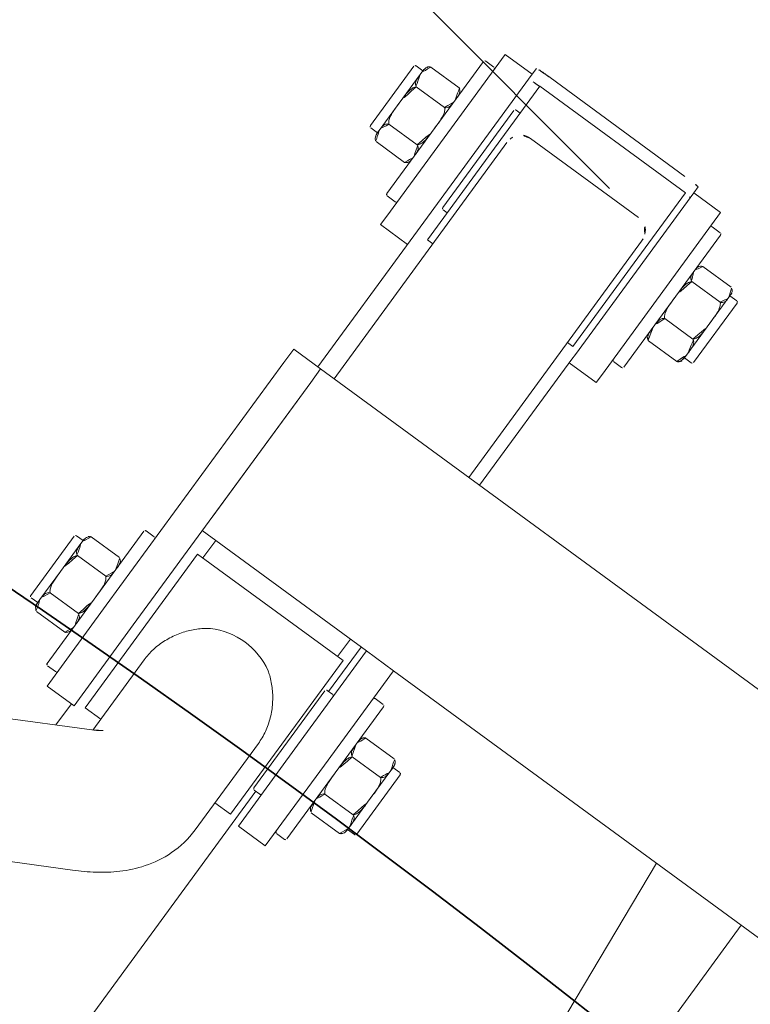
# Model space of a CAD drawing. Extents: x 5477758 to 5478333, y 5918235 to 5918502.
# Tile 35 of 130: x 5477899.868 to 5477900.087, y 5918354.78 to 5918355.076. Entities that reach past the tile are written whole.
import ezdxf

# ---------------------------------------------------------------- set-up
doc = ezdxf.new("R2010")
doc.units = 0
doc.header["$LTSCALE"] = 0.25
doc.linetypes.add('ACAD_ISO03W100', pattern=[30, 12, -18])
doc.linetypes.add('tabelka$0$mapa PZT$0$xref$0$1753 Tchnologia.dwg$0${ Half Dash }', pattern=[0])
doc.layers.get('0').update_dxf_attribs({"linetype": 'CONTINUOUS', "lineweight": 13})
for name, color, linetype, lineweight in [('0_PROJEKTOWANE ZABAWKI', 7, 'CONTINUOUS', 0), ('ZZ_korona', 94, 'CONTINUOUS', 35), ('ZZ_nawadnianie', 150, 'CONTINUOUS', 9), ('ZZ_SOD', 210, 'tabelka$0$mapa PZT$0$xref$0$1753 Tchnologia.dwg$0${ Half Dash }', 35)]:
    doc.layers.add(name, color=color, linetype=linetype, lineweight=lineweight)
pattern_1 = [(134.932998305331, (5477837.844457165, 5918344.994708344), (-0.4495375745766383, -0.4484874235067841), []), (134.932998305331, (5477837.844982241, 5918345.443721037), (-0.4495375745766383, -0.4484874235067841), [0.3174999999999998, -0.1587499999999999])]

# ---------------------------------------------------------------- blocks, each defined once
blk = doc.blocks.new('zw$2AC3')
at = {"lineweight": 0}
for p, q in [((-162.7796500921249, -104.131016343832), (-162.7796502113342, -72.33101633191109)), ((-150.7070515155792, -91.23101624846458), (-162.7796502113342, -91.23101630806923)), ((-168.7796502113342, -111.2310163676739), (-168.7796499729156, -92.80421486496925)), ((-152.0659704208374, -93.35939744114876), (-162.7796502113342, -94.3715503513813)), ((-160.4296503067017, -102.4310164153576), (-160.4296501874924, -102.1810163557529)), ((-160.3796501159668, -102.1310164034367), (-158.1796499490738, -102.1310164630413)), ((-158.1296499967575, -102.4310164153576), (-158.1296499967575, -102.1810164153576)), ((-177.7852909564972, -102.6310162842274), (-177.7852909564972, -102.3810164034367)), ((-177.7352910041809, -102.3310163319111), (-175.5352907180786, -102.3310164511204)), ((-175.4852910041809, -102.6310161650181), (-175.4852907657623, -102.3810164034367)), ((-160.6652908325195, -102.55660161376), (-160.6652908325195, -103.6054311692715)), ((-160.3188807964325, -102.4310163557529), (-160.4796502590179, -102.4310164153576)), ((-159.2796502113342, -102.4310164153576), (-160.3188807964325, -102.4310163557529)), ((-159.9724704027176, -102.5566016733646), (-159.9724705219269, -103.6054311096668)), ((-158.2404195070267, -102.4310164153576), (-159.2796502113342, -102.4310164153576)), ((-158.5868299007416, -102.5566015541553), (-158.586829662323, -103.6054310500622)), ((-158.0796500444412, -102.4310163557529), (-158.2404195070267, -102.4310164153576)), ((-157.8940094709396, -102.55660161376), (-157.8940095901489, -103.6054311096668)), ((-178.011917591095, -102.7566016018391), (-178.0119174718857, -103.8054310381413)), ((-177.7360881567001, -102.631016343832), (-177.8352909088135, -102.6310164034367)), ((-176.7719457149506, -102.631016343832), (-177.7360881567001, -102.631016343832)), ((-177.4602591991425, -102.7566016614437), (-177.4602588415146, -103.8054310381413)), ((-175.6711487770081, -102.6310162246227), (-176.7719457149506, -102.631016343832)), ((-176.0836324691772, -102.7566016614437), (-176.0836324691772, -103.8054309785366)), ((-175.435290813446, -102.631016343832), (-175.6711487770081, -102.6310162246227)), ((-175.2586644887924, -102.7566016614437), (-175.2586643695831, -103.8054310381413)), ((-161.7296502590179, -103.7310164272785), (-156.8296501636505, -103.7310164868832)), ((-179.1352910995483, -104.2810163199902), (-179.1352910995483, -103.9810164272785)), ((-179.0852911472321, -103.9310164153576), (-174.185290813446, -103.9310163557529)), ((-174.1352910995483, -104.2810162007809), (-174.1352910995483, -103.9810164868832)), ((-161.7796499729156, -103.7810163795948), (-161.7796502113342, -104.0810162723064)), ((-156.7796500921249, -103.7810163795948), (-156.7796502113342, -104.0810163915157)), ((-179.6352907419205, -104.3310163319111), (-173.638279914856, -104.3310162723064)), ((-179.6352907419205, -104.3310163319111), (-179.6352907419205, -105.3310163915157)), ((-173.3258895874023, -104.3310163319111), (-173.638279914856, -104.3310162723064)), ((-173.3258895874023, -104.3310163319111), (-173.3253911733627, -104.3310163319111)), ((-173.3253911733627, -105.3310163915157), (-173.3253911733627, -104.3310163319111)), ((-159.2796502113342, -104.131016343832), (-162.7796500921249, -104.131016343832)), ((-162.7796500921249, -104.131016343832), (-162.7796500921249, -105.1310164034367)), ((-159.2796502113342, -104.131016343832), (-156.2796499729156, -104.131016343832)), ((-156.2796502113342, -105.1310164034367), (-156.2796499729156, -104.131016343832)), ((-162.7796502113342, -111.2310161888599), (-162.7796500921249, -105.1310164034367)), ((-162.7796500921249, -105.1310164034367), (-159.2796502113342, -105.131016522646)), ((-161.1296499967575, -105.381016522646), (-161.1296501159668, -105.1810163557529)), ((-156.2796502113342, -105.1310164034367), (-159.2796502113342, -105.131016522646)), ((-157.4296504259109, -105.3810164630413), (-157.4296499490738, -105.1810164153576)), ((-179.6352907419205, -105.3310163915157), (-179.8533947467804, -105.3310163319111)), ((-173.638279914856, -105.3310163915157), (-179.6352907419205, -105.3310163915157)), ((-173.638279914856, -105.3310163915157), (-173.4597710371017, -105.3310163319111)), ((-168.7796500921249, -105.3310163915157), (-173.4597710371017, -105.3310163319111)), ((-161.1296501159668, -105.3310163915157), (-162.7796500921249, -105.3310163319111)), ((-157.4796502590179, -105.4310162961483), (-161.0796501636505, -105.4310163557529)), ((-146.0667332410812, -105.3310161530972), (-157.4296499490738, -105.3310163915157)), ((-179.4852910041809, -105.5310163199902), (-173.7852911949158, -105.5310164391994)), ((-179.4852908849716, -110.9310164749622), (-179.4852910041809, -105.5310163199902)), ((-168.7796502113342, -105.7310163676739), (-177.5430009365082, -105.7310163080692)), ((-173.7852908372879, -105.7310163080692), (-173.7852911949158, -105.5310164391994)), ((-162.1296502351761, -105.7310163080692), (-162.7796502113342, -105.7310163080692)), ((-162.1296501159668, -105.5310165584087), (-156.4296500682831, -105.5310164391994)), ((-162.1296499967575, -110.9310164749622), (-162.1296501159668, -105.5310165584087)), ((-156.4296499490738, -106.1110165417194), (-156.4296500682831, -105.5310164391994)), ((-179.8757083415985, -105.8310163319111), (-179.8757083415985, -110.8310163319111)), ((-178.0599567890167, -106.2310163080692), (-178.0599570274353, -110.2310163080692)), ((-155.4265806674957, -106.1110163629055), (-158.6318762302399, -106.1110164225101)), ((-149.1857289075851, -114.0862796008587), (-152.2824456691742, -108.3590883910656)), ((-156.0256578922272, -110.3510163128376), (-158.6318762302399, -110.3510163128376)), ((-156.4296499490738, -110.9310164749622), (-156.4296499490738, -110.3510164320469)), ((-152.9154289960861, -116.1029443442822), (-156.0121456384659, -110.375753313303)), ((-168.7796502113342, -110.7310162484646), (-177.5430005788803, -110.7310164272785)), ((-173.7852909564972, -110.9310162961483), (-173.7852909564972, -110.7310163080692)), ((-162.1296501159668, -110.7310163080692), (-162.7796502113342, -110.7310162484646)), ((-173.7852909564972, -110.9310162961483), (-179.4852908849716, -110.9310164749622)), ((-178.4852908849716, -111.0810164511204), (-178.4852911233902, -110.9310163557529)), ((-174.7852910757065, -111.0810163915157), (-174.7852908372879, -110.9310164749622)), ((-156.4296499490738, -110.9310164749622), (-162.1296499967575, -110.9310164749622)), ((-179.6352907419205, -111.3310164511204), (-179.853394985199, -111.3310163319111)), ((-179.6352907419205, -111.3310164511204), (-173.638279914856, -111.3310162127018)), ((-179.6352907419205, -112.3310163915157), (-179.6352907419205, -111.3310164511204)), ((-174.8352907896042, -111.131016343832), (-178.4352910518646, -111.131016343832)), ((-173.459771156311, -111.3310162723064), (-173.638279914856, -111.3310162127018)), ((-173.459771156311, -111.3310162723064), (-168.7796500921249, -111.3310164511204)), ((-173.3253914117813, -111.331016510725), (-173.3253911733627, -112.3310163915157)), ((-168.7796502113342, -111.2310163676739), (-168.7796502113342, -112.2310163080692)), ((-168.7796502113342, -111.2310163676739), (-168.2796502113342, -111.2310164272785)), ((-168.2796502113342, -111.2310164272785), (-168.7796502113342, -111.2310163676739)), ((-159.2796502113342, -111.2310163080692), (-168.2796502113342, -111.2310164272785)), ((-168.2796502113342, -111.2310164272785), (-163.2796502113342, -111.2310164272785)), ((-159.2796502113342, -111.2310163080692), (-156.2796500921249, -111.2310163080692)), ((-156.2796502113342, -112.2310162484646), (-156.2796500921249, -111.2310163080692)), ((-156.2796502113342, -111.3310163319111), (-155.495630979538, -111.3310163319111)), ((-168.2796500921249, -112.2310163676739), (-168.7796502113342, -112.2310163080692)), ((-168.2796500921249, -112.2310163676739), (-159.2796502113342, -112.2310164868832)), ((-161.7796500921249, -112.5810163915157), (-161.7796502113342, -112.2810163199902)), ((-156.2796502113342, -112.2310162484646), (-159.2796502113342, -112.2310164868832)), ((-156.7796499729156, -112.5810163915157), (-156.7796502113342, -112.2810162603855)), ((-173.638279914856, -112.3310163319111), (-179.6352907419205, -112.3310163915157)), ((-179.1352909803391, -112.6810164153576), (-179.1352910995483, -112.381016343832)), ((-174.1352909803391, -112.6810164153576), (-174.1352910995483, -112.381016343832)), ((-173.638279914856, -112.3310163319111), (-173.3258895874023, -112.3310163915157)), ((-173.3253911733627, -112.3310163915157), (-173.3258895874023, -112.3310163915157)), ((-174.1852910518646, -112.7310164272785), (-179.0852911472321, -112.7310163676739)), ((-178.0199989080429, -113.9054311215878), (-178.0199990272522, -112.8566016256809)), ((-177.2836256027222, -113.9054310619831), (-177.2836256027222, -112.8566016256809)), ((-175.8989174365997, -113.9054310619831), (-175.8989174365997, -112.8566016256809)), ((-175.2505829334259, -113.9054310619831), (-175.2505830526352, -112.8566016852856)), ((-156.8296504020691, -112.631016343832), (-161.7296502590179, -112.6310161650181)), ((-160.6652908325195, -113.8054312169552), (-160.6652908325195, -112.7566016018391)), ((-159.9724704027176, -113.8054312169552), (-159.9724702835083, -112.7566017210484)), ((-158.5868299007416, -113.8054312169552), (-158.5868299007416, -112.7566016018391)), ((-157.8940094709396, -113.8054312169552), (-157.8940095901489, -112.7566016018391)), ((-177.8352907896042, -114.0310163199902), (-177.6518123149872, -114.0310163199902)), ((-177.7852911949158, -114.0310162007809), (-177.7852910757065, -114.2810164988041)), ((-177.6518123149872, -114.0310163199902), (-176.5912712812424, -114.0310162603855)), ((-176.5912712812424, -114.0310162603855), (-175.5747500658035, -114.0310163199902)), ((-175.5747500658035, -114.0310163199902), (-175.4352910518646, -114.0310162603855)), ((-175.4852910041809, -114.0310162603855), (-175.4852911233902, -114.2810164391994)), ((-160.4796500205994, -113.9310162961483), (-160.3188805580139, -113.9310162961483)), ((-160.4296503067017, -113.9310163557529), (-160.4296503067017, -114.1810164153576)), ((-160.3188805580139, -113.9310162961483), (-159.2796502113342, -113.9310164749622)), ((-159.2796502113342, -113.9310164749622), (-158.240419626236, -113.9310162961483)), ((-158.240419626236, -113.9310162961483), (-158.0796501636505, -113.9310162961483)), ((-158.1296501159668, -113.9310163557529), (-158.1296501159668, -114.1810163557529)), ((-175.5352909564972, -114.3310163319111), (-177.7352908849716, -114.3310163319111)), ((-158.1796499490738, -114.2310163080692), (-160.3796502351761, -114.2310164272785))]:
    blk.add_line(p, q, dxfattribs=at)
at = {"linetype": 'ACAD_ISO03W100', "lineweight": 0, "ltscale": 0.1}
blk.add_lwpolyline([(-43.25233459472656, -268.3472688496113, 0.4162854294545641), (107.8079483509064, -118.3510163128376), (107.8079483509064, -58.11101630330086, 0.4142135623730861), (-42.19205152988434, 91.8889836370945), (-179.8757082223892, 91.88898369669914, 0.414213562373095), (-329.8757085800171, -58.1110163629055), (-329.8757085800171, -118.3510163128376, 0.414229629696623), (-179.867479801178, -268.351016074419, -1.371421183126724e-05)], format="xyb", close=True, dxfattribs=at)
at = {"lineweight": 0}
for centre, radius, start, end in [((-160.3796503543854, -102.1810164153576), 0.04999999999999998, 90.00000027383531, 180.0000002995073), ((-158.1796500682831, -102.1810164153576), 0.04999999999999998, 2.995073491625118e-07, 90.00000027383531), ((-177.7352910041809, -102.381016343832), 0.05000000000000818, 90.00000027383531, 180.0000002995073), ((-175.5352909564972, -102.3810164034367), 0.05000000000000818, 2.995073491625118e-07, 90.00000027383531), ((-160.4796501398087, -102.6310162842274), 0.1999999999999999, 90.00000027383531, 158.1564426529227), ((-158.0796500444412, -102.6310162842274), 0.1999999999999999, 21.84356142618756, 90.00000027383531), ((-177.8352907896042, -102.8310164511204), 0.200000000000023, 90.00000027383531, 122.7322569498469), ((-175.4352910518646, -102.8310163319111), 0.2000000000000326, 57.26774427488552, 90.00000027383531), ((-161.7296502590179, -103.7810164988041), 0.04999999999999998, 90.00000027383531, 180.0000002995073), ((-160.4796502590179, -103.5310163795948), 0.1999999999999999, 201.8435614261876, 270.0000002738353), ((-158.0796501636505, -103.5310163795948), 0.1999999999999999, 270.0000002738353, 338.1564426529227), ((-156.8296502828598, -103.7810163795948), 0.04999999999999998, 2.995073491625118e-07, 90.00000027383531), ((-179.0852910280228, -103.9810164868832), 0.05000000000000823, 90.00000027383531, 180.0000002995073), ((-177.8352909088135, -103.7310164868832), 0.2000000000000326, 237.2677442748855, 270.0000002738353), ((-175.4352910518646, -103.7310164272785), 0.200000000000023, 270.0000002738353, 302.7322569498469), ((-174.1852909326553, -103.9810164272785), 0.05000000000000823, 2.995073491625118e-07, 90.00000027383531), ((-179.0852911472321, -104.2810162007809), 0.05000000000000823, 180.0000002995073, 270.0000002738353), ((-174.1852910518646, -104.2810163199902), 0.05000000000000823, 270.0000002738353, 2.995073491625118e-07), ((-161.7296502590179, -104.0810162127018), 0.04999999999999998, 180.0000002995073, 270.0000002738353), ((-156.8296504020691, -104.0810162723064), 0.04999999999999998, 270.0000002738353, 2.995073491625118e-07), ((-161.0796499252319, -105.1810162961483), 0.04999999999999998, 90.00000027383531, 180.0000002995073), ((-157.4796502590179, -105.1810164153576), 0.04999999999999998, 2.995073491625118e-07, 90.00000027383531), ((-161.0796501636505, -105.3810164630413), 0.04999999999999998, 180.0000002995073, 270.0000002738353), ((-157.4796502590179, -105.381016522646), 0.04999999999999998, 270.0000002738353, 2.995073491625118e-07), ((-178.4352909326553, -111.0810163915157), 0.0500000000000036, 180.0000002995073, 270.0000002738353), ((-174.8352911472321, -111.0810163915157), 0.0500000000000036, 270.0000002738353, 2.995073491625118e-07), ((-161.7296502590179, -112.2810162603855), 0.04999999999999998, 90.00000027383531, 180.0000002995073), ((-156.8296501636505, -112.2810163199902), 0.04999999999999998, 2.995073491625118e-07, 90.00000027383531), ((-179.0852910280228, -112.381016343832), 0.05000000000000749, 90.00000027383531, 180.0000002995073), ((-174.1852910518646, -112.3810164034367), 0.05000000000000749, 2.995073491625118e-07, 90.00000027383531), ((-161.7296502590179, -112.5810162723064), 0.04999999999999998, 180.0000002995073, 270.0000002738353), ((-156.8296501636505, -112.5810163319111), 0.04999999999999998, 270.0000002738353, 2.995073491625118e-07), ((-179.0852911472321, -112.6810164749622), 0.05000000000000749, 180.0000002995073, 270.0000002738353), ((-177.8352907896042, -112.9310164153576), 0.2000000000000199, 90.00000027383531, 142.0911334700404), ((-175.4352910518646, -112.9310162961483), 0.2000000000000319, 37.90886809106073, 90.00000027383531), ((-174.1852909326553, -112.6810163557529), 0.05000000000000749, 270.0000002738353, 2.995073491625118e-07), ((-160.4796502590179, -112.8310163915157), 0.1999999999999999, 90.00000027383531, 158.1564426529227), ((-158.0796501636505, -112.8310163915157), 0.1999999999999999, 21.84356142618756, 90.00000027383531), ((-177.8352909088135, -113.8310164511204), 0.2000000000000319, 217.9088680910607, 270.0000002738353), ((-175.4352910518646, -113.8310162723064), 0.2000000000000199, 270.0000002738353, 322.0911334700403), ((-160.4796502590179, -113.7310161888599), 0.1999999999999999, 201.8435614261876, 270.0000002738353), ((-158.0796501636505, -113.7310164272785), 0.1999999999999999, 270.0000002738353, 338.1564426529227), ((-177.7352910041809, -114.2810164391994), 0.05000000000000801, 180.0000002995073, 270.0000002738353), ((-175.5352913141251, -114.2810164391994), 0.05000000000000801, 270.0000002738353, 2.995073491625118e-07), ((-160.3796501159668, -114.1810163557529), 0.04999999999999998, 180.0000002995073, 270.0000002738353), ((-158.1796499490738, -114.1810164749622), 0.04999999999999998, 270.0000002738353, 2.995073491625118e-07)]:
    blk.add_arc(centre, radius, start, end, dxfattribs=at)
for centre, major_axis, ratio, start_param, end_param in [((-179.8533946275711, -105.8310163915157), (2.775557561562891e-17, 0.4999999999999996), 0.044627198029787, 2.984789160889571e-10, 1.570796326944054), ((-179.4537932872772, -105.8310163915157), (0, 0.4999999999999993), 0.04462719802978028, 2.978214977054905e-10, 0.9272952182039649), ((-179.4537932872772, -105.8310163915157), (-6.661338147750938e-15, 0.5000000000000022), 0.04462719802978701, 0, 0.9272952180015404), ((-177.5725898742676, -106.2310163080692), (6.979972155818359e-13, -0.5000000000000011), 0.9747336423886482, 3.553109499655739, 4.712388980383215), ((-158.7771362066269, -108.2310163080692), (2.963629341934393e-12, -2.119999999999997), 0.9747336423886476, 4.183181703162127, 5.241596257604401), ((-177.5725897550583, -110.2310165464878), (3.885780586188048e-16, -0.4999999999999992), 0.9747336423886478, 4.712388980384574, 5.87166846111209), ((-179.8533946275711, -110.8310163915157), (-2.775557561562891e-17, -0.4999999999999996), 0.04462719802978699, 4.712388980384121, 6.283185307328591), ((-179.4537934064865, -110.8310163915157), (6.63358257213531e-15, -0.4999999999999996), 0.04462719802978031, 4.913746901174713, 6.283185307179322), ((-179.4537934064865, -110.8310163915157), (-5.551115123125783e-17, -0.4999999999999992), 0.04462719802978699, 4.913746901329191, 6.283185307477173)]:
    blk.add_ellipse(centre, major_axis=major_axis, ratio=ratio, start_param=start_param, end_param=end_param, dxfattribs=at)
for points, knots in [([(-160.3188807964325, -102.4310163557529), (-160.3624902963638, -102.4310164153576), (-160.41037940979, -102.4301117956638), (-160.5052435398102, -102.4369932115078), (-160.5522141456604, -102.4450062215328), (-160.6121391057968, -102.4824551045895), (-160.6331993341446, -102.5009832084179), (-160.6542701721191, -102.5331124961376), (-160.6603426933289, -102.5442580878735), (-160.6652908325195, -102.55660161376)], [0, 0, 0, 0, 0.261656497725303, 0.261656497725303, 0.523312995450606, 0.523312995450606, 0.6383502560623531, 0.6383502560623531, 0.6822910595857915, 0.6822910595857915, 0.6822910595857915, 0.6822910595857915]), ([(-159.9724704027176, -102.5566016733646), (-159.9774183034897, -102.5442580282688), (-159.9834914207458, -102.533112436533), (-160.0045623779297, -102.5009831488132), (-160.0256221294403, -102.4824549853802), (-160.0855470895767, -102.4450062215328), (-160.1325178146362, -102.4369933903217), (-160.2273818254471, -102.4301117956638), (-160.2752714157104, -102.4310164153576), (-160.3188807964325, -102.4310163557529)], [-0.6822910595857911, -0.6822910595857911, -0.6822910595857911, -0.6822910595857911, -0.6383502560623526, -0.6383502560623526, -0.5233129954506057, -0.5233129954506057, -0.2616564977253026, -0.2616564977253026, 0, 0, 0, 0]), ([(-159.2796502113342, -102.4310164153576), (-159.3668692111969, -102.4310164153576), (-159.4626477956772, -102.4301119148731), (-159.6523758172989, -102.4369932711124), (-159.7463171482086, -102.4450062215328), (-159.8661673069, -102.4824551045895), (-159.9082869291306, -102.5009831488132), (-159.9504287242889, -102.5331124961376), (-159.9625744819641, -102.5442581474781), (-159.9724704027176, -102.5566016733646)], [0, 0, 0, 0, 0.261656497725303, 0.261656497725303, 0.523312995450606, 0.523312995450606, 0.6383502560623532, 0.6383502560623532, 0.6822910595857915, 0.6822910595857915, 0.6822910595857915, 0.6822910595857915]), ([(-158.5868299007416, -102.5566015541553), (-158.5967259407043, -102.5442581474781), (-158.6088715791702, -102.5331124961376), (-158.6510132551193, -102.5009832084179), (-158.693133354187, -102.4824550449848), (-158.8129833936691, -102.4450062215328), (-158.9069244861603, -102.4369932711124), (-159.0966523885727, -102.4301118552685), (-159.1924313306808, -102.4310163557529), (-159.2796502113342, -102.4310164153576)], [-0.6822910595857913, -0.6822910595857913, -0.6822910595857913, -0.6822910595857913, -0.6383502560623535, -0.6383502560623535, -0.5233129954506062, -0.5233129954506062, -0.2616564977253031, -0.2616564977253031, 0, 0, 0, 0]), ([(-158.2404195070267, -102.4310164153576), (-158.2840291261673, -102.4310164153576), (-158.3319187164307, -102.4301117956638), (-158.4267823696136, -102.4369931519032), (-158.4737533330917, -102.4450062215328), (-158.5336780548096, -102.4824549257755), (-158.5547380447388, -102.5009830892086), (-158.5758088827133, -102.533112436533), (-158.5818818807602, -102.5442580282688), (-158.5868299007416, -102.5566015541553)], [0, 0, 0, 0, 0.2616564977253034, 0.2616564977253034, 0.5233129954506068, 0.5233129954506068, 0.638350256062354, 0.638350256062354, 0.6822910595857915, 0.6822910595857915, 0.6822910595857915, 0.6822910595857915]), ([(-157.8940094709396, -102.55660161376), (-157.8989573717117, -102.5442580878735), (-157.9050304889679, -102.5331125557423), (-157.9261012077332, -102.5009832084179), (-157.9471611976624, -102.4824549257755), (-158.0070861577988, -102.4450062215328), (-158.0540568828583, -102.4369933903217), (-158.1489206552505, -102.4301118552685), (-158.1968103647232, -102.4310164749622), (-158.2404195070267, -102.4310164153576)], [-0.6822910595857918, -0.6822910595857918, -0.6822910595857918, -0.6822910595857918, -0.6383502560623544, -0.6383502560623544, -0.523312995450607, -0.523312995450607, -0.2616564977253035, -0.2616564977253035, 0, 0, 0, 0]), ([(-177.7360881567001, -102.631016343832), (-177.7708120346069, -102.631016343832), (-177.8089444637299, -102.6301117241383), (-177.8844796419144, -102.6369933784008), (-177.9218802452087, -102.6450062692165), (-177.9695953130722, -102.6824550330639), (-177.9863646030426, -102.7009832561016), (-178.003142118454, -102.7331123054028), (-178.0079777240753, -102.7442580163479), (-178.011917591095, -102.7566016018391)], [0, 0, 0, 0, 0.2616564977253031, 0.2616564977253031, 0.5233129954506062, 0.5233129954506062, 0.6383502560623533, 0.6383502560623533, 0.6822910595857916, 0.6822910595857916, 0.6822910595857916, 0.6822910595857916]), ([(-177.4602591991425, -102.7566016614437), (-177.464198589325, -102.7442580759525), (-177.4690344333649, -102.7331123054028), (-177.4858119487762, -102.700983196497), (-177.5025811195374, -102.6824549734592), (-177.5502965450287, -102.6450062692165), (-177.5876967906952, -102.6369932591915), (-177.6632323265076, -102.6301116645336), (-177.701364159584, -102.6310162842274), (-177.7360881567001, -102.631016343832)], [-0.6822910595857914, -0.6822910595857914, -0.6822910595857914, -0.6822910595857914, -0.6383502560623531, -0.6383502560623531, -0.5233129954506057, -0.5233129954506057, -0.2616564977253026, -0.2616564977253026, 0, 0, 0, 0]), ([(-176.7719457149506, -102.631016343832), (-176.8585970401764, -102.6310162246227), (-176.9537529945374, -102.6301117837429), (-177.1422466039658, -102.6369933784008), (-177.2355765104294, -102.6450062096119), (-177.3546471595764, -102.6824550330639), (-177.3964929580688, -102.700983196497), (-177.4383605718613, -102.7331123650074), (-177.4504271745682, -102.7442581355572), (-177.4602591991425, -102.7566016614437)], [0, 0, 0, 0, 0.2616564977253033, 0.2616564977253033, 0.5233129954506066, 0.5233129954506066, 0.6383502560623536, 0.6383502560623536, 0.6822910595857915, 0.6822910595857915, 0.6822910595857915, 0.6822910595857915]), ([(-176.0836324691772, -102.7566016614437), (-176.0934641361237, -102.7442581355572), (-176.1055306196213, -102.7331123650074), (-176.147398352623, -102.7009832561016), (-176.1892442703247, -102.6824549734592), (-176.3083148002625, -102.6450063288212), (-176.4016445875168, -102.6369933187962), (-176.5901383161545, -102.6301118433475), (-176.6852943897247, -102.6310162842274), (-176.7719457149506, -102.631016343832)], [-0.6822910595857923, -0.6822910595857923, -0.6822910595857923, -0.6822910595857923, -0.6383502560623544, -0.6383502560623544, -0.523312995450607, -0.523312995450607, -0.2616564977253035, -0.2616564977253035, 0, 0, 0, 0]), ([(-175.6711487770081, -102.6310162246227), (-175.7230758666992, -102.6310162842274), (-175.7800996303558, -102.6301116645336), (-175.8930580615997, -102.6369933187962), (-175.9489877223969, -102.6450062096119), (-176.0203425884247, -102.6824549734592), (-176.0454195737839, -102.7009833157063), (-176.070509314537, -102.7331123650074), (-176.0777406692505, -102.7442581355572), (-176.0836324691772, -102.7566016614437)], [0, 0, 0, 0, 0.261656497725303, 0.261656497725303, 0.523312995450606, 0.523312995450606, 0.6383502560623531, 0.6383502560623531, 0.6822910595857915, 0.6822910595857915, 0.6822910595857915, 0.6822910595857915]), ([(-175.2586644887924, -102.7566016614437), (-175.2645560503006, -102.7442581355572), (-175.2717871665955, -102.7331123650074), (-175.2968773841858, -102.7009830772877), (-175.3219542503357, -102.6824550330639), (-175.3933093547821, -102.6450061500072), (-175.4492390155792, -102.6369934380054), (-175.5621972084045, -102.6301117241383), (-175.6192209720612, -102.6310162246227), (-175.6711487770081, -102.6310162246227)], [-0.6822910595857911, -0.6822910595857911, -0.6822910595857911, -0.6822910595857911, -0.6383502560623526, -0.6383502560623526, -0.5233129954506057, -0.5233129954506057, -0.2616564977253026, -0.2616564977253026, 0, 0, 0, 0]), ([(-175.3271450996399, -102.6627449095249), (-175.3232305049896, -102.6652787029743), (-175.3193662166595, -102.6680299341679), (-175.3009866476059, -102.6824549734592), (-175.2842175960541, -102.700983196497), (-175.2674398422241, -102.7331123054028), (-175.2626042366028, -102.7442580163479), (-175.2586644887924, -102.7566016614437)], [0.4932496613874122, 0.4932496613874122, 0.4932496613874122, 0.4932496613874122, 0.523312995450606, 0.523312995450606, 0.6383502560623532, 0.6383502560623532, 0.6822910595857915, 0.6822910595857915, 0.6822910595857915, 0.6822910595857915]), ([(-160.6652908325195, -103.6054311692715), (-160.6603426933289, -103.6177747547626), (-160.6542698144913, -103.6289204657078), (-160.6331988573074, -103.6610496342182), (-160.6121392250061, -103.6795777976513), (-160.5522141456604, -103.7170265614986), (-160.5052435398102, -103.7250394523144), (-160.4103796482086, -103.731920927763), (-160.362489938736, -103.7310164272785), (-160.3188807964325, -103.7310164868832)], [0.8363253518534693, 0.8363253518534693, 0.8363253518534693, 0.8363253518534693, 0.8802661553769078, 0.8802661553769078, 0.9953034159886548, 0.9953034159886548, 1.256959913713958, 1.256959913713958, 1.518616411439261, 1.518616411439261, 1.518616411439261, 1.518616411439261]), ([(-160.3188807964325, -103.7310164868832), (-160.2752710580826, -103.7310164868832), (-160.2273819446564, -103.7319209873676), (-160.1325175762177, -103.7250394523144), (-160.0855470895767, -103.7170266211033), (-160.025622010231, -103.6795777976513), (-160.0045623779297, -103.6610497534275), (-159.9834914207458, -103.6289203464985), (-159.9774186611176, -103.617774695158), (-159.9724705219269, -103.6054311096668)], [1.518616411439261, 1.518616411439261, 1.518616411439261, 1.518616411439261, 1.780272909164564, 1.780272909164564, 2.041929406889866, 2.041929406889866, 2.156966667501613, 2.156966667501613, 2.200907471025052, 2.200907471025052, 2.200907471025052, 2.200907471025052]), ([(-159.9724705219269, -103.6054311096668), (-159.9625743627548, -103.6177748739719), (-159.9504286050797, -103.6289204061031), (-159.9082865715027, -103.6610496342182), (-159.8661670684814, -103.6795778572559), (-159.7463170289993, -103.7170264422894), (-159.6523758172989, -103.7250393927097), (-159.4626479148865, -103.7319210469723), (-159.366868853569, -103.7310164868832), (-159.2796502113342, -103.7310163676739)], [0.8363253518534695, 0.8363253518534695, 0.8363253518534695, 0.8363253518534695, 0.8802661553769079, 0.8802661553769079, 0.995303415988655, 0.995303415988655, 1.256959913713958, 1.256959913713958, 1.518616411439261, 1.518616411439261, 1.518616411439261, 1.518616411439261]), ([(-159.2796502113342, -103.7310163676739), (-159.1924313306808, -103.7310163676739), (-159.096652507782, -103.731920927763), (-158.9069244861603, -103.7250393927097), (-158.8129833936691, -103.7170265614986), (-158.693133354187, -103.6795777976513), (-158.6510134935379, -103.6610496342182), (-158.6088714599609, -103.6289202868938), (-158.5967258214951, -103.6177748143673), (-158.586829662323, -103.6054310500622)], [1.518616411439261, 1.518616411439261, 1.518616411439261, 1.518616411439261, 1.780272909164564, 1.780272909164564, 2.041929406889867, 2.041929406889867, 2.156966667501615, 2.156966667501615, 2.200907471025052, 2.200907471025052, 2.200907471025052, 2.200907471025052]), ([(-158.586829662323, -103.6054310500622), (-158.5818817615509, -103.6177747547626), (-158.5758090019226, -103.6289204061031), (-158.5547380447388, -103.6610496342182), (-158.5336780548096, -103.6795777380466), (-158.4737530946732, -103.7170264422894), (-158.4267826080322, -103.7250394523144), (-158.3319185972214, -103.7319210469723), (-158.2840292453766, -103.7310164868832), (-158.2404198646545, -103.7310164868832)], [0.8363253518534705, 0.8363253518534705, 0.8363253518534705, 0.8363253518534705, 0.8802661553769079, 0.8802661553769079, 0.9953034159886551, 0.9953034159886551, 1.256959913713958, 1.256959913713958, 1.518616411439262, 1.518616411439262, 1.518616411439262, 1.518616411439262]), ([(-158.2404198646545, -103.7310164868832), (-158.1968101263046, -103.7310164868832), (-158.1489206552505, -103.7319209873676), (-158.0540566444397, -103.7250394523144), (-158.0070861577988, -103.7170266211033), (-157.9471610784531, -103.6795777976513), (-157.9261014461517, -103.6610495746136), (-157.9050303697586, -103.6289204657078), (-157.8989577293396, -103.617774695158), (-157.8940095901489, -103.6054311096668)], [1.518616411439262, 1.518616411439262, 1.518616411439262, 1.518616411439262, 1.780272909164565, 1.780272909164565, 2.041929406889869, 2.041929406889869, 2.156966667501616, 2.156966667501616, 2.200907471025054, 2.200907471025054, 2.200907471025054, 2.200907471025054]), ([(-178.0119174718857, -103.8054310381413), (-178.0079777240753, -103.8177748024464), (-178.0031419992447, -103.8289204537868), (-177.9863641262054, -103.8610495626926), (-177.9695954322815, -103.8795776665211), (-177.921880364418, -103.9170264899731), (-177.8844796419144, -103.9250394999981), (-177.8089444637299, -103.9319209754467), (-177.7708122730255, -103.9310164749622), (-177.7360881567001, -103.9310164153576)], [0.8363253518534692, 0.8363253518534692, 0.8363253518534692, 0.8363253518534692, 0.8802661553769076, 0.8802661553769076, 0.9953034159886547, 0.9953034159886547, 1.256959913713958, 1.256959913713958, 1.518616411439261, 1.518616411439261, 1.518616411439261, 1.518616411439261]), ([(-177.7360881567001, -103.9310164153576), (-177.701364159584, -103.9310163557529), (-177.6632323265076, -103.9319209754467), (-177.5876965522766, -103.9250394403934), (-177.5502963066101, -103.9170265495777), (-177.5025811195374, -103.8795777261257), (-177.4858119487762, -103.861049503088), (-177.4690343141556, -103.8289204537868), (-177.4641988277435, -103.8177747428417), (-177.4602588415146, -103.8054310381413)], [1.518616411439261, 1.518616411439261, 1.518616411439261, 1.518616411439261, 1.780272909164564, 1.780272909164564, 2.041929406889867, 2.041929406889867, 2.156966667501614, 2.156966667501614, 2.200907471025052, 2.200907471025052, 2.200907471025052, 2.200907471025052]), ([(-177.4602588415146, -103.8054310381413), (-177.4504271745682, -103.8177747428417), (-177.4383605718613, -103.8289204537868), (-177.3964928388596, -103.8610495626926), (-177.3546471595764, -103.8795776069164), (-177.2355766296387, -103.9170264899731), (-177.1422466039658, -103.9250394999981), (-176.9537528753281, -103.9319209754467), (-176.858597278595, -103.9310164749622), (-176.771945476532, -103.9310163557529)], [0.8363253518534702, 0.8363253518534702, 0.8363253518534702, 0.8363253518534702, 0.8802661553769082, 0.8802661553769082, 0.9953034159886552, 0.9953034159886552, 1.256959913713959, 1.256959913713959, 1.518616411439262, 1.518616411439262, 1.518616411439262, 1.518616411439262]), ([(-176.771945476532, -103.9310163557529), (-176.6852943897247, -103.9310164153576), (-176.5901383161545, -103.9319209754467), (-176.4016447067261, -103.9250394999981), (-176.3083148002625, -103.9170265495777), (-176.1892440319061, -103.8795776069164), (-176.147398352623, -103.8610496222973), (-176.1055307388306, -103.8289203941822), (-176.0934638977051, -103.8177746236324), (-176.0836324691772, -103.8054309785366)], [1.518616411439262, 1.518616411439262, 1.518616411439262, 1.518616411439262, 1.780272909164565, 1.780272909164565, 2.041929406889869, 2.041929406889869, 2.156966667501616, 2.156966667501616, 2.200907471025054, 2.200907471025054, 2.200907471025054, 2.200907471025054]), ([(-176.0836324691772, -103.8054309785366), (-176.0777406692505, -103.8177746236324), (-176.0705094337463, -103.8289203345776), (-176.0454193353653, -103.8610496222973), (-176.0203425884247, -103.8795776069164), (-175.948987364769, -103.9170266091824), (-175.8930580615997, -103.9250394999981), (-175.7800996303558, -103.9319209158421), (-175.7230758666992, -103.9310162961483), (-175.6711484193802, -103.9310164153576)], [0.8363253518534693, 0.8363253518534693, 0.8363253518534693, 0.8363253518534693, 0.8802661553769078, 0.8802661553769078, 0.9953034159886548, 0.9953034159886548, 1.256959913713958, 1.256959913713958, 1.518616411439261, 1.518616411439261, 1.518616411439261, 1.518616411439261]), ([(-175.6711484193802, -103.9310164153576), (-175.6192209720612, -103.9310163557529), (-175.5621972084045, -103.9319208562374), (-175.4492390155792, -103.9250395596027), (-175.3933093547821, -103.9170265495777), (-175.3219541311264, -103.8795777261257), (-175.2968773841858, -103.8610495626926), (-175.271787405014, -103.8289204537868), (-175.2645560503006, -103.8177748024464), (-175.2586643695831, -103.8054310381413)], [1.518616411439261, 1.518616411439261, 1.518616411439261, 1.518616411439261, 1.780272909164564, 1.780272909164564, 2.041929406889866, 2.041929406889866, 2.156966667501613, 2.156966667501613, 2.200907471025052, 2.200907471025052, 2.200907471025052, 2.200907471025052]), ([(-175.2586643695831, -103.8054310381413), (-175.2626042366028, -103.8177747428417), (-175.2674398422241, -103.8289204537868), (-175.2842175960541, -103.8610496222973), (-175.3009865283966, -103.8795776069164), (-175.3193660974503, -103.894002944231), (-175.3232305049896, -103.896753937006), (-175.3271448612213, -103.89928779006)], [0.8363253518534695, 0.8363253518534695, 0.8363253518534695, 0.8363253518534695, 0.8802661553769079, 0.8802661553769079, 0.995303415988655, 0.995303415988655, 1.025366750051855, 1.025366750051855, 1.025366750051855, 1.025366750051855]), ([(-158.6318762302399, -106.1110164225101), (-158.7673588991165, -106.1110164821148), (-158.9080740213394, -106.1249053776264), (-159.1892863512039, -106.1814034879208), (-159.3297872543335, -106.2239884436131), (-159.6004399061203, -106.3341498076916), (-159.7308837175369, -106.4018184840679), (-159.9736740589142, -106.5555205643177), (-160.08602643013, -106.6415607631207), (-160.2884759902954, -106.8240106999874), (-160.3859488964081, -106.9275827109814), (-160.5039287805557, -107.0794766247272), (-160.5330802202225, -107.1196054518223), (-160.5608986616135, -107.1607360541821)], [3.366723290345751, 3.366723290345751, 3.366723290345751, 3.366723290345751, 3.783708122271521, 3.783708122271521, 4.20069295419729, 4.20069295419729, 4.61767778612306, 4.61767778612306, 5.034662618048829, 5.034662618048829, 5.459358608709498, 5.459358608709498, 5.606182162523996, 5.606182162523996, 5.606182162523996, 5.606182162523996]), ([(-152.2824456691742, -108.3590883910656), (-152.3945457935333, -108.1517661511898), (-152.5147416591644, -107.9519985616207), (-152.7813522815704, -107.5651752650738), (-152.9276751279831, -107.377884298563), (-153.2642152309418, -107.0170714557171), (-153.4547526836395, -106.8429508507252), (-153.9041223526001, -106.5250950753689), (-154.1646754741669, -106.3812572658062), (-154.757993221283, -106.1727128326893), (-155.091197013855, -106.1110164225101), (-155.4265806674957, -106.1110163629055)], [5.891428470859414, 5.891428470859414, 5.891428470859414, 5.891428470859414, 5.969779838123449, 5.969779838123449, 6.048131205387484, 6.048131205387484, 6.126482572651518, 6.126482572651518, 6.204833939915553, 6.204833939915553, 6.283185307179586, 6.283185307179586, 6.283185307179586, 6.283185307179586]), ([(-160.5608986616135, -109.3012967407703), (-160.5330803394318, -109.3424273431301), (-160.5039291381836, -109.3825561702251), (-160.3859486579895, -109.5344500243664), (-160.2884759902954, -109.6380219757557), (-160.08602643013, -109.8204719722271), (-159.9736739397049, -109.9065122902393), (-159.7308838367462, -110.0602143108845), (-159.6004399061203, -110.1278829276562), (-159.3297871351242, -110.238044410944), (-159.1892863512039, -110.2806293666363), (-158.9080740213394, -110.3371275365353), (-158.7673590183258, -110.3510164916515), (-158.6318762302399, -110.3510163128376)], [7.860710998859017, 7.860710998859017, 7.860710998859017, 7.860710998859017, 8.00753455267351, 8.00753455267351, 8.432230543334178, 8.432230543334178, 8.849215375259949, 8.849215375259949, 9.266200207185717, 9.266200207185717, 9.683185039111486, 9.683185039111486, 10.10016987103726, 10.10016987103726, 10.10016987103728, 10.10016987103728]), ([(-156.0121456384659, -110.375753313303), (-156.0618005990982, -110.2839198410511), (-156.1059782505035, -110.2129158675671), (-156.1723448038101, -110.116624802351), (-156.1946254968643, -110.0915731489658), (-156.1966453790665, -110.0894075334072), (-156.1966723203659, -110.0893789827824), (-156.1966904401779, -110.0893600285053)], [5.891428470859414, 5.891428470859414, 5.891428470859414, 5.891428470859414, 5.969779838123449, 5.969779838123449, 6.048131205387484, 6.048131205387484, 6.051735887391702, 6.051735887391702, 6.051735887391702, 6.051735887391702]), ([(-177.7675365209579, -110.6892738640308), (-177.7642189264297, -110.6905480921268), (-177.7608890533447, -110.6917945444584), (-177.6880729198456, -110.7183442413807), (-177.6134169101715, -110.7310163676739), (-177.5430005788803, -110.7310164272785)], [0.6175649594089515, 0.6175649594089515, 0.6175649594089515, 0.6175649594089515, 0.6282620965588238, 0.6282620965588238, 0.8506864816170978, 0.8506864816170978, 0.8506864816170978, 0.8506864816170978]), ([(-177.6518123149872, -112.7310163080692), (-177.6981629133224, -112.7310163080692), (-177.7490628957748, -112.7301118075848), (-177.8498904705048, -112.7369934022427), (-177.8998137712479, -112.7450060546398), (-177.9635062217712, -112.7824550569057), (-177.985889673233, -112.8009830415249), (-178.0082855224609, -112.8331124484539), (-178.0147398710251, -112.8442579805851), (-178.0199990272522, -112.8566016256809)], [1.518616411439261, 1.518616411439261, 1.518616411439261, 1.518616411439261, 1.780272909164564, 1.780272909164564, 2.041929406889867, 2.041929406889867, 2.156966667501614, 2.156966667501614, 2.200907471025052, 2.200907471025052, 2.200907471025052, 2.200907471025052]), ([(-178.0199990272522, -112.8566016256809), (-178.015368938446, -112.8442579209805), (-178.0096859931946, -112.8331123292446), (-178.0007898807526, -112.8186164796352), (-177.9970257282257, -112.8132764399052), (-177.9930582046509, -112.808245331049)], [0.8363253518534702, 0.8363253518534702, 0.8363253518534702, 0.8363253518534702, 0.8802661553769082, 0.8802661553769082, 0.9080517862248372, 0.9080517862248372, 0.9080517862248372, 0.9080517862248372]), ([(-177.2836256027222, -112.8566016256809), (-177.28888463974, -112.8442579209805), (-177.2953389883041, -112.8331125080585), (-177.3177344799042, -112.8009831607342), (-177.3401182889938, -112.7824550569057), (-177.4038107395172, -112.7450061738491), (-177.453733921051, -112.736993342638), (-177.5545612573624, -112.7301117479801), (-177.6054612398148, -112.7310163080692), (-177.6518123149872, -112.7310163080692)], [0.8363253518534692, 0.8363253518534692, 0.8363253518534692, 0.8363253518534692, 0.8802661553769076, 0.8802661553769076, 0.9953034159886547, 0.9953034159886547, 1.256959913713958, 1.256959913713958, 1.518616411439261, 1.518616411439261, 1.518616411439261, 1.518616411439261]), ([(-176.5912716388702, -112.7310163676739), (-176.6784315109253, -112.7310163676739), (-176.7741457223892, -112.7301118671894), (-176.9637464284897, -112.7369934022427), (-177.0576241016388, -112.7450062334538), (-177.1773936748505, -112.7824549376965), (-177.2194850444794, -112.8009830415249), (-177.2615984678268, -112.8331123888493), (-177.273736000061, -112.8442580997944), (-177.2836256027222, -112.8566016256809)], [1.518616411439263, 1.518616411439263, 1.518616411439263, 1.518616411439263, 1.780272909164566, 1.780272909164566, 2.041929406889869, 2.041929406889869, 2.156966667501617, 2.156966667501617, 2.200907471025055, 2.200907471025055, 2.200907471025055, 2.200907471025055]), ([(-175.8989174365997, -112.8566016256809), (-175.908806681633, -112.8442580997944), (-175.9209440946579, -112.8331124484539), (-175.9630576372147, -112.8009831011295), (-176.0051493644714, -112.7824550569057), (-176.1249185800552, -112.745006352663), (-176.2187967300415, -112.7369934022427), (-176.4083969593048, -112.7301116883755), (-176.5041111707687, -112.7310163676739), (-176.5912716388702, -112.7310163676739)], [0.8363253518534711, 0.8363253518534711, 0.8363253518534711, 0.8363253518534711, 0.8802661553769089, 0.8802661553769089, 0.9953034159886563, 0.9953034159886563, 1.25695991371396, 1.25695991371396, 1.518616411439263, 1.518616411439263, 1.518616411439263, 1.518616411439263]), ([(-175.5747501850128, -112.7310163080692), (-175.6155595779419, -112.7310163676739), (-175.6603738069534, -112.7301118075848), (-175.7491466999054, -112.736993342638), (-175.7931011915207, -112.745006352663), (-175.8491784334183, -112.7824550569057), (-175.8688862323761, -112.8009831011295), (-175.8886040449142, -112.8331124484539), (-175.8942868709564, -112.8442580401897), (-175.8989174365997, -112.8566016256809)], [1.518616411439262, 1.518616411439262, 1.518616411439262, 1.518616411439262, 1.780272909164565, 1.780272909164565, 2.041929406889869, 2.041929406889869, 2.156966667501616, 2.156966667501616, 2.200907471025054, 2.200907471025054, 2.200907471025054, 2.200907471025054]), ([(-175.2505830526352, -112.8566016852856), (-175.2552132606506, -112.8442579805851), (-175.2608959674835, -112.8331123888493), (-175.2806142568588, -112.8009831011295), (-175.3003218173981, -112.7824549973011), (-175.3563990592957, -112.7450061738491), (-175.4003536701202, -112.7369934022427), (-175.4891264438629, -112.7301117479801), (-175.5339407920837, -112.7310162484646), (-175.5747501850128, -112.7310163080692)], [0.8363253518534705, 0.8363253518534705, 0.8363253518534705, 0.8363253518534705, 0.8802661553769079, 0.8802661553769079, 0.9953034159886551, 0.9953034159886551, 1.256959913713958, 1.256959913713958, 1.518616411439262, 1.518616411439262, 1.518616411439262, 1.518616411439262]), ([(-160.3188804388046, -112.631016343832), (-160.3624902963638, -112.6310161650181), (-160.41037940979, -112.6301117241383), (-160.5052435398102, -112.6369933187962), (-160.5522141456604, -112.6450062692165), (-160.6121392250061, -112.6824550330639), (-160.6331989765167, -112.7009830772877), (-160.6542699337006, -112.7331123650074), (-160.6603426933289, -112.7442579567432), (-160.6652908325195, -112.7566016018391)], [1.518616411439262, 1.518616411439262, 1.518616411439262, 1.518616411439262, 1.780272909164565, 1.780272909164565, 2.041929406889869, 2.041929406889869, 2.156966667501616, 2.156966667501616, 2.200907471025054, 2.200907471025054, 2.200907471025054, 2.200907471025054]), ([(-159.9724702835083, -112.7566017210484), (-159.977418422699, -112.7442578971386), (-159.9834913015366, -112.733112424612), (-160.0045623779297, -112.700983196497), (-160.025622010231, -112.6824550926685), (-160.0855470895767, -112.6450062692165), (-160.1325175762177, -112.6369934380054), (-160.2273819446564, -112.6301117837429), (-160.2752710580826, -112.631016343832), (-160.3188804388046, -112.631016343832)], [0.8363253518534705, 0.8363253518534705, 0.8363253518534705, 0.8363253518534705, 0.8802661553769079, 0.8802661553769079, 0.9953034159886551, 0.9953034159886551, 1.256959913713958, 1.256959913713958, 1.518616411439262, 1.518616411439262, 1.518616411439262, 1.518616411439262]), ([(-159.2796502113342, -112.6310162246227), (-159.3668689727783, -112.6310162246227), (-159.4626476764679, -112.6301117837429), (-159.6523761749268, -112.6369931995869), (-159.74631690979, -112.6450062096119), (-159.8661670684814, -112.6824549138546), (-159.908286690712, -112.7009831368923), (-159.9504286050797, -112.7331123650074), (-159.9625742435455, -112.7442578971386), (-159.9724702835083, -112.7566017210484)], [1.518616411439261, 1.518616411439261, 1.518616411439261, 1.518616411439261, 1.780272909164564, 1.780272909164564, 2.041929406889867, 2.041929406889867, 2.156966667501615, 2.156966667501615, 2.200907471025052, 2.200907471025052, 2.200907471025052, 2.200907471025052]), ([(-158.5868299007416, -112.7566016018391), (-158.5967259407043, -112.7442579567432), (-158.6088716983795, -112.733112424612), (-158.6510134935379, -112.7009831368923), (-158.6931332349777, -112.6824550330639), (-158.8129832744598, -112.6450062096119), (-158.9069244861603, -112.6369934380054), (-159.096652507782, -112.6301117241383), (-159.1924312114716, -112.631016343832), (-159.2796502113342, -112.6310162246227)], [0.8363253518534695, 0.8363253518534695, 0.8363253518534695, 0.8363253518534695, 0.8802661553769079, 0.8802661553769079, 0.995303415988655, 0.995303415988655, 1.256959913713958, 1.256959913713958, 1.518616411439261, 1.518616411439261, 1.518616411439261, 1.518616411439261]), ([(-158.2404195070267, -112.6310162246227), (-158.2840292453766, -112.6310162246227), (-158.3319184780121, -112.6301117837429), (-158.4267826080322, -112.6369933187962), (-158.4737530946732, -112.6450061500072), (-158.5336782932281, -112.6824550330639), (-158.5547380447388, -112.7009830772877), (-158.5758090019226, -112.7331123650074), (-158.5818817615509, -112.744257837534), (-158.5868299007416, -112.7566016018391)], [1.518616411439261, 1.518616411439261, 1.518616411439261, 1.518616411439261, 1.780272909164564, 1.780272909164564, 2.041929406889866, 2.041929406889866, 2.156966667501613, 2.156966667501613, 2.200907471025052, 2.200907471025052, 2.200907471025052, 2.200907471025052]), ([(-157.8940095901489, -112.7566016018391), (-157.8989577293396, -112.7442579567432), (-157.9050303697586, -112.733112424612), (-157.9261014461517, -112.7009830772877), (-157.9471610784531, -112.6824550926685), (-158.0070860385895, -112.6450062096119), (-158.054056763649, -112.6369933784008), (-158.1489206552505, -112.6301117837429), (-158.1968101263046, -112.631016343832), (-158.2404195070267, -112.6310162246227)], [0.8363253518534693, 0.8363253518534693, 0.8363253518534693, 0.8363253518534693, 0.8802661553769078, 0.8802661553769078, 0.9953034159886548, 0.9953034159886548, 1.256959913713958, 1.256959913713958, 1.518616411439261, 1.518616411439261, 1.518616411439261, 1.518616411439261]), ([(-178.0199989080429, -113.9054311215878), (-178.014740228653, -113.9177747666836), (-178.0082855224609, -113.9289203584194), (-177.985889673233, -113.9610495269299), (-177.9635062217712, -113.9795776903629), (-177.8998137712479, -114.0170265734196), (-177.8498907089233, -114.0250392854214), (-177.7490632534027, -114.0319209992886), (-177.6981629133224, -114.0310163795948), (-177.6518123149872, -114.0310163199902)], [-0.6822910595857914, -0.6822910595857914, -0.6822910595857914, -0.6822910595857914, -0.6383502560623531, -0.6383502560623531, -0.5233129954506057, -0.5233129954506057, -0.2616564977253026, -0.2616564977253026, 0, 0, 0, 0]), ([(-177.9930584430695, -113.9537875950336), (-177.997025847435, -113.9487561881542), (-178.0007895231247, -113.9434162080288), (-178.009685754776, -113.9289204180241), (-178.015368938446, -113.9177747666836), (-178.0199989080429, -113.9054311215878)], [0.6105646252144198, 0.6105646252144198, 0.6105646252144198, 0.6105646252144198, 0.6383502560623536, 0.6383502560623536, 0.6822910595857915, 0.6822910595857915, 0.6822910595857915, 0.6822910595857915]), ([(-177.6518123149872, -114.0310163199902), (-177.6054615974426, -114.0310163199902), (-177.5545613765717, -114.0319208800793), (-177.453733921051, -114.0250394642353), (-177.4038106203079, -114.0170266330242), (-177.3401182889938, -113.9795776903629), (-177.3177343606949, -113.9610496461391), (-177.2953389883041, -113.9289203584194), (-177.28888463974, -113.9177746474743), (-177.2836256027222, -113.9054310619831)], [0, 0, 0, 0, 0.2616564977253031, 0.2616564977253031, 0.5233129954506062, 0.5233129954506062, 0.6383502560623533, 0.6383502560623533, 0.6822910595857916, 0.6822910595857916, 0.6822910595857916, 0.6822910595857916]), ([(-177.2836256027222, -113.9054310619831), (-177.2737361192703, -113.9177747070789), (-177.2615984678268, -113.9289204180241), (-177.2194849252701, -113.9610496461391), (-177.1773937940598, -113.9795777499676), (-177.0576242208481, -114.0170265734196), (-176.9637463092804, -114.0250394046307), (-176.7741457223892, -114.0319209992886), (-176.678431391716, -114.0310162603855), (-176.5912712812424, -114.0310162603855)], [-0.6822910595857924, -0.6822910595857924, -0.6822910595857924, -0.6822910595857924, -0.638350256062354, -0.638350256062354, -0.5233129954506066, -0.5233129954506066, -0.2616564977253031, -0.2616564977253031, 0, 0, 0, 0]), ([(-176.5912712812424, -114.0310162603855), (-176.5041115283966, -114.0310163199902), (-176.4083968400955, -114.0319209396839), (-176.2187967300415, -114.0250392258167), (-176.1249189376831, -114.0170266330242), (-176.0051493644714, -113.9795776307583), (-175.9630576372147, -113.9610496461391), (-175.9209440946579, -113.9289203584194), (-175.9088068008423, -113.9177747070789), (-175.8989174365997, -113.9054310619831)], [0, 0, 0, 0, 0.2616564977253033, 0.2616564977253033, 0.5233129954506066, 0.5233129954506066, 0.6383502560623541, 0.6383502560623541, 0.6822910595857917, 0.6822910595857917, 0.6822910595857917, 0.6822910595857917]), ([(-175.8989174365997, -113.9054310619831), (-175.894287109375, -113.9177747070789), (-175.8886040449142, -113.9289202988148), (-175.8688862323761, -113.9610497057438), (-175.8491785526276, -113.9795776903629), (-175.7931015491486, -114.0170266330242), (-175.7491465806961, -114.025039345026), (-175.6603736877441, -114.0319209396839), (-175.615559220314, -114.0310162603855), (-175.5747500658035, -114.0310163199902)], [-0.6822910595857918, -0.6822910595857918, -0.6822910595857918, -0.6822910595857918, -0.6383502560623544, -0.6383502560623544, -0.523312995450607, -0.523312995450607, -0.2616564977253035, -0.2616564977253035, 0, 0, 0, 0]), ([(-175.5747500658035, -114.0310163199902), (-175.5339410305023, -114.0310162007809), (-175.4891264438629, -114.0319208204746), (-175.4003536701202, -114.025039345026), (-175.3563990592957, -114.0170265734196), (-175.3003218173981, -113.9795776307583), (-175.2806141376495, -113.9610495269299), (-175.2608960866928, -113.9289203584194), (-175.2552131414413, -113.9177747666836), (-175.2505829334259, -113.9054310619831)], [0, 0, 0, 0, 0.2616564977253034, 0.2616564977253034, 0.5233129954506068, 0.5233129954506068, 0.638350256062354, 0.638350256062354, 0.6822910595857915, 0.6822910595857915, 0.6822910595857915, 0.6822910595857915]), ([(-160.6652908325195, -113.8054312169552), (-160.6603429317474, -113.8177747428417), (-160.6542699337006, -113.8289202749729), (-160.6331992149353, -113.8610496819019), (-160.6121394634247, -113.8795777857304), (-160.5522141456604, -113.9170264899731), (-160.5052435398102, -113.9250392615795), (-160.4103796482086, -113.9319209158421), (-160.3624900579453, -113.9310163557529), (-160.3188805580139, -113.9310162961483)], [-0.6822910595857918, -0.6822910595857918, -0.6822910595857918, -0.6822910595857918, -0.6383502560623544, -0.6383502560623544, -0.523312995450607, -0.523312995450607, -0.2616564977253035, -0.2616564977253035, 0, 0, 0, 0]), ([(-160.3188805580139, -113.9310162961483), (-160.2752711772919, -113.9310164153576), (-160.2273819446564, -113.9319208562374), (-160.1325176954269, -113.9250394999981), (-160.085547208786, -113.9170265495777), (-160.025622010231, -113.8795779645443), (-160.0045623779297, -113.8610495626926), (-159.9834914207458, -113.8289202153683), (-159.9774183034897, -113.8177747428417), (-159.9724704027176, -113.8054312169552)], [0, 0, 0, 0, 0.2616564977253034, 0.2616564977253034, 0.5233129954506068, 0.5233129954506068, 0.638350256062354, 0.638350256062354, 0.6822910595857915, 0.6822910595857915, 0.6822910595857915, 0.6822910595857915]), ([(-159.9724704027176, -113.8054312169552), (-159.9625743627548, -113.8177747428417), (-159.9504286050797, -113.8289202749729), (-159.9082869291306, -113.8610495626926), (-159.8661673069, -113.8795777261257), (-159.7463167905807, -113.9170266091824), (-159.6523761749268, -113.9250394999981), (-159.4626479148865, -113.9319210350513), (-159.3668689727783, -113.9310163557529), (-159.2796502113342, -113.9310164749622)], [-0.6822910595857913, -0.6822910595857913, -0.6822910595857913, -0.6822910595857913, -0.6383502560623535, -0.6383502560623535, -0.5233129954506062, -0.5233129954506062, -0.2616564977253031, -0.2616564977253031, 0, 0, 0, 0]), ([(-159.2796502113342, -113.9310164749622), (-159.1924314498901, -113.9310163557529), (-159.0966527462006, -113.9319209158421), (-158.9069244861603, -113.9250395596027), (-158.8129831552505, -113.9170265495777), (-158.6931332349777, -113.8795779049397), (-158.6510132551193, -113.8610496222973), (-158.6088716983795, -113.8289203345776), (-158.5967259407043, -113.8177746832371), (-158.5868299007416, -113.8054312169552)], [0, 0, 0, 0, 0.261656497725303, 0.261656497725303, 0.523312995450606, 0.523312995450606, 0.6383502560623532, 0.6383502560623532, 0.6822910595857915, 0.6822910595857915, 0.6822910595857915, 0.6822910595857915]), ([(-158.5868299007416, -113.8054312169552), (-158.5818817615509, -113.8177747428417), (-158.5758090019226, -113.8289203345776), (-158.5547380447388, -113.8610496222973), (-158.5336780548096, -113.8795777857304), (-158.4737532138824, -113.9170264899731), (-158.4267824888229, -113.9250394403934), (-158.3319185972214, -113.9319210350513), (-158.2840292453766, -113.9310162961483), (-158.240419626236, -113.9310162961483)], [-0.6822910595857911, -0.6822910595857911, -0.6822910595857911, -0.6822910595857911, -0.6383502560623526, -0.6383502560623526, -0.5233129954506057, -0.5233129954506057, -0.2616564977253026, -0.2616564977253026, 0, 0, 0, 0]), ([(-158.240419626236, -113.9310162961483), (-158.1968102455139, -113.9310165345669), (-158.1489210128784, -113.9319208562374), (-158.054056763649, -113.9250394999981), (-158.0070862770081, -113.9170265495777), (-157.9471610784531, -113.879577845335), (-157.9261010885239, -113.8610496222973), (-157.9050304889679, -113.8289202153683), (-157.898957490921, -113.8177747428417), (-157.8940094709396, -113.8054312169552)], [0, 0, 0, 0, 0.261656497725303, 0.261656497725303, 0.523312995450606, 0.523312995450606, 0.6383502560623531, 0.6383502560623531, 0.6822910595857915, 0.6822910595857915, 0.6822910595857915, 0.6822910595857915])]:
    blk.add_open_spline(points, degree=3, knots=knots, dxfattribs=at)
blk.add_open_spline([(-177.5430009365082, -105.7310163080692), (-177.6170346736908, -105.7310163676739), (-177.6952275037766, -105.7449872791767), (-177.7675366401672, -105.7727588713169)], degree=3, dxfattribs=at)

msp = doc.modelspace()

# ---------------------------------------------------------------- hatches: boundary and pattern name
at = {"layer": 'ZZ_nawadnianie', "ltscale": 0.15}
h = msp.add_hatch(dxfattribs=at)
h.set_pattern_fill('ANSI33', color=256, scale=0.1, angle=30)
h.set_pattern_definition(pattern_1)
edge = h.paths.add_edge_path()
edge.add_arc((5477901.65754944, 5918357.911655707), 4.5, 0, 360)
h = msp.add_hatch(dxfattribs=at)
h.set_pattern_fill('ANSI33', color=256, scale=0.1, angle=30)
h.set_pattern_definition(pattern_1)
edge = h.paths.add_edge_path()
edge.add_arc((5477898.182495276, 5918352.421140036), 3, 0, 360)

# ---------------------------------------------------------------- linework, layer by layer
at = {"layer": 'ZZ_korona'}
for centre, radius, start, end in [((5477901.657549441, 5918357.911655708), 4, 9.778153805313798, 236.4984371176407), ((5477901.657549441, 5918357.911655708), 4, 238.8405320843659, 313.1921635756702), ((5477898.182495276, 5918352.421140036), 2.5, 59.54336417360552, 318.1427392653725)]:
    msp.add_arc(centre, radius, start, end, dxfattribs=at)
at = {"layer": 'ZZ_SOD', "ltscale": 0.15}
for centre, radius in [((5477901.65754944, 5918357.911655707), 4.5), ((5477898.182495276, 5918352.421140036), 3)]:
    msp.add_circle(centre, radius, dxfattribs=at)

# ---------------------------------------------------------------- block references
at = {"layer": '0_PROJEKTOWANE ZABAWKI', "color": 1, "lineweight": 0, "xscale": 0.0100229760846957, "yscale": 0.0100229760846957, "zscale": 0.0100229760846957, "rotation": 233.789402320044}
msp.add_blockref('zw$2AC3', (5477899.858387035, 5918352.947505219), dxfattribs=at)

doc.saveas('drawing.dxf')
